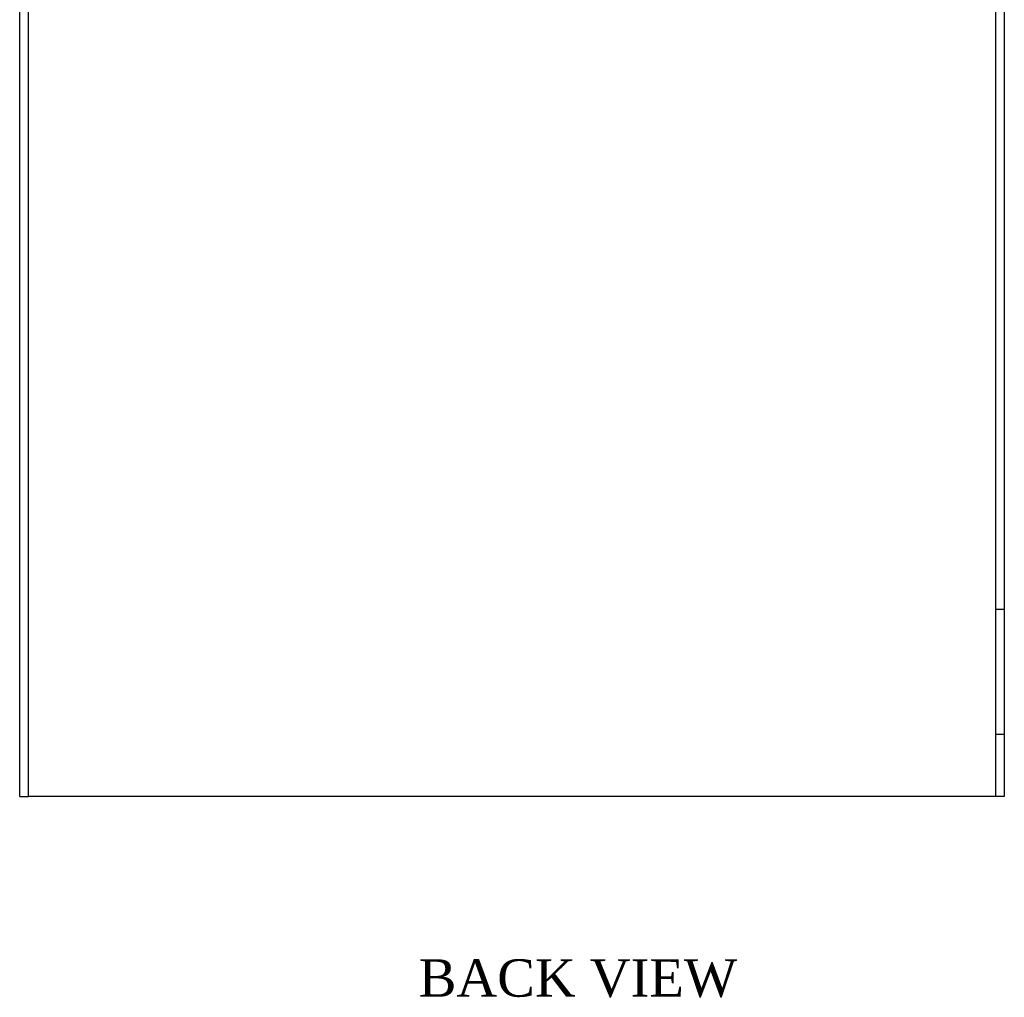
# Model space of a CAD drawing. Header units: inches. Extents: x 0.1 to 41.9, y -0.2 to 27.9.
# Tile 2 of 2: x 23.6 to 31.5, y 8.4 to 16.3. Entities that reach past the tile are written whole.
import ezdxf
from ezdxf.enums import TextEntityAlignment as Align
from ezdxf.lldxf.tags import DXFTag

# ---------------------------------------------------------------- set-up
doc = ezdxf.new("R2010")
doc.units = ezdxf.units.IN
doc.header["$MEASUREMENT"] = 0
doc.layers.add('COM70771-4', color=7, linetype='Continuous')
doc.layers.add('Default', color=7, linetype='Continuous')
doc.styles.add('SEACAD_Times_New_Roman', font='times.ttf')
tags = doc.linetypes.add('HIDDEN2', pattern=[0.1875, 0.125, -0.0625]).pattern_tags.tags
tags[6:7] = [DXFTag(74, 4), DXFTag(75, 0), DXFTag(340, '0'), DXFTag(46, 0.0), DXFTag(50, 0.0), DXFTag(44, 0.0), DXFTag(45, 0.0)]
tags[4:5] = [DXFTag(74, 4), DXFTag(75, 0), DXFTag(340, '0'), DXFTag(46, 0.0), DXFTag(50, 0.0), DXFTag(44, 0.0), DXFTag(45, 0.0)]

# ---------------------------------------------------------------- blocks, each defined once
blk = doc.blocks.new('SE5')
at = {"layer": 'COM70771-4', "color": 7, "linetype": 'Continuous'}
for p, q in [((23.6258210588, 17.9230202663), (23.6978210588, 17.9230202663)), ((23.6258210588, 10.0230202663), (23.6258210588, 17.9230202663)), ((23.6978210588, 17.9230202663), (23.7338210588, 17.9230202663)), ((23.6978210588, 10.0230202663), (23.6978210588, 17.9230202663)), ((23.7338210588, 17.9230202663), (31.4178210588, 17.9230202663)), ((31.4178210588, 17.9230202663), (31.4538210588, 17.9230202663)), ((31.4538210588, 17.9230202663), (31.4538210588, 10.0230202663)), ((31.5258210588, 17.9230202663), (31.4538210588, 17.9230202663)), ((31.5258210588, 17.9230202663), (31.5258210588, 10.0230202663)), ((23.6258210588, 10.0230202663), (23.6978210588, 10.0230202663)), ((23.7338210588, 10.0230202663), (23.6978210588, 10.0230202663)), ((31.4178210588, 10.0230202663), (23.7338210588, 10.0230202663)), ((31.4538210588, 10.0230202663), (31.4178210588, 10.0230202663)), ((31.5258210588, 10.0230202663), (31.4538210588, 10.0230202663))]:
    blk.add_line(p, q, dxfattribs=at)
at = {"layer": 'COM70771-4', "color": 7, "linetype": 'HIDDEN2'}
for p, q in [((23.6978210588, 17.4230202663), (23.6258210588, 17.4230202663)), ((23.6258210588, 16.4230202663), (23.6978210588, 16.4230202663)), ((31.5258210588, 11.5230202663), (31.4538210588, 11.5230202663)), ((31.4538210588, 10.5230202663), (31.5258210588, 10.5230202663))]:
    blk.add_line(p, q, dxfattribs=at)

msp = doc.modelspace()

# ---------------------------------------------------------------- block references
at = {"layer": 'Default'}
msp.add_blockref('SE5', (0, 0), dxfattribs=at)

# ---------------------------------------------------------------- texts
at = {"layer": 'Default', "color": 7, "linetype": 'Continuous', "style": 'SEACAD_Times_New_Roman'}
msp.add_text('BACK VIEW', height=0.3, dxfattribs=at).set_placement((26.8279549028, 8.716758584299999), align=Align.TOP_LEFT)

doc.saveas('drawing.dxf')
